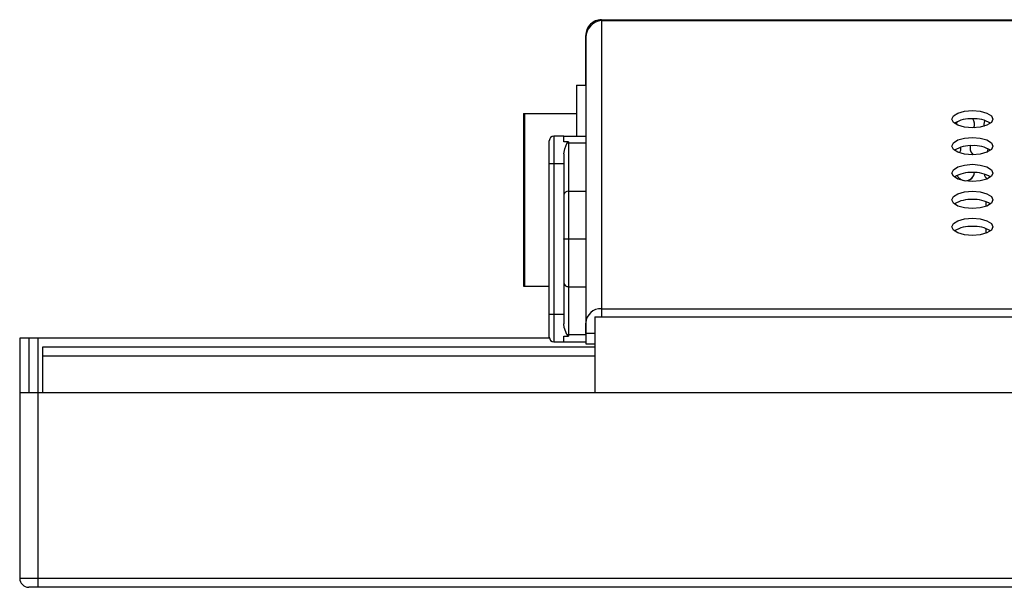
# Model space of a CAD drawing. Header units: millimetres. Extents: x 19 to 844, y 7 to 552.
# Tile 71 of 81: x 556 to 578, y 371 to 384. Entities that reach past the tile are written whole.
import ezdxf

# ---------------------------------------------------------------- set-up
doc = ezdxf.new("R2010")
doc.units = ezdxf.units.MM

msp = doc.modelspace()

# ---------------------------------------------------------------- linework, layer by layer
at = {"color": 7, "linetype": 'Continuous', "lineweight": 25}
for p, q in [((568.783, 383.673), (568.783, 383.655)), ((568.783, 383.673), (767.249, 383.673)), ((568.783, 383.673), (568.783, 383.673)), ((568.783, 383.655), (568.783, 377.319)), ((568.783, 383.655), (767.249, 383.655)), ((568.436, 383.326), (568.436, 383.326)), ((568.436, 383.326), (568.436, 383.283)), ((568.436, 382.673), (568.436, 383.326)), ((568.436, 383.283), (568.436, 377.004)), ((568.436, 382.63), (568.436, 383.283)), ((568.436, 382.233), (568.436, 383.185)), ((568.436, 382.673), (568.436, 382.673)), ((568.436, 382.673), (568.436, 382.532)), ((568.436, 382.63), (568.436, 376.581)), ((568.436, 382.233), (568.436, 382.532)), ((568.436, 382.532), (568.436, 382.532)), ((568.236, 382.233), (568.436, 382.233)), ((568.236, 382.233), (568.236, 381.113)), ((567.072, 381.613), (567.072, 377.813)), ((567.072, 381.613), (567.101, 381.613)), ((567.101, 377.813), (567.101, 381.613)), ((567.101, 381.613), (568.236, 381.613)), ((576.59, 381.426), (576.583, 381.373)), ((576.583, 381.373), (576.583, 381.368)), ((577.183, 381.373), (577.188, 381.328)), ((567.736, 381.113), (567.736, 380.513)), ((567.956, 381.113), (567.736, 381.113)), ((567.956, 380.991), (567.956, 381.113)), ((567.956, 381.113), (568.436, 381.113)), ((567.636, 380.513), (567.636, 381.013)), ((568.056, 380.991), (567.956, 380.991)), ((568.056, 380.991), (568.056, 380.958)), ((568.056, 380.958), (568.056, 379.902)), ((576.889, 380.902), (576.883, 380.853)), ((567.956, 380.723), (567.956, 379.822)), ((567.636, 380.513), (567.736, 380.513)), ((567.636, 377.193), (567.636, 380.513)), ((567.736, 380.513), (567.956, 380.513)), ((567.736, 380.513), (567.736, 377.193)), ((567.956, 379.822), (567.956, 378.854)), ((568.056, 379.902), (568.056, 378.854)), ((577.236, 379.569), (577.236, 379.671)), ((577.236, 378.977), (577.236, 379.08)), ((567.956, 378.854), (568.056, 378.854)), ((567.956, 378.851), (567.956, 378.854)), ((568.056, 378.851), (567.956, 378.851)), ((567.956, 378.851), (567.956, 377.884)), ((568.056, 378.854), (568.056, 378.851)), ((568.056, 378.851), (568.056, 377.803)), ((567.956, 377.884), (567.956, 376.983)), ((567.072, 377.813), (567.101, 377.813)), ((567.101, 377.813), (567.636, 377.813)), ((568.056, 377.803), (568.056, 376.748)), ((567.736, 377.193), (567.636, 377.193)), ((567.636, 376.693), (567.636, 377.193)), ((567.956, 377.193), (567.736, 377.193)), ((567.736, 377.193), (567.736, 376.593)), ((568.783, 377.319), (568.783, 377.137)), ((568.783, 377.319), (767.249, 377.319)), ((568.783, 377.319), (568.783, 377.148)), ((568.436, 376.775), (568.436, 377.004)), ((568.636, 377.137), (568.636, 375.473)), ((568.636, 377.137), (568.783, 377.137)), ((568.636, 376.973), (568.636, 376.973)), ((568.636, 376.973), (568.636, 376.973)), ((568.636, 376.973), (568.636, 375.473)), ((568.783, 377.137), (767.249, 377.137)), ((568.436, 376.775), (568.436, 376.544)), ((556.196, 376.673), (555.996, 376.673)), ((555.996, 376.673), (555.996, 375.473)), ((556.396, 376.673), (556.196, 376.673)), ((556.196, 376.673), (556.196, 375.473)), ((567.638, 376.673), (556.396, 376.673)), ((567.736, 376.593), (567.956, 376.593)), ((567.956, 376.715), (568.056, 376.715)), ((567.956, 376.593), (567.956, 376.715)), ((567.956, 376.593), (568.436, 376.593)), ((568.056, 376.748), (568.056, 376.715)), ((568.436, 376.544), (568.636, 376.544)), ((556.496, 376.473), (556.496, 376.273)), ((568.636, 376.473), (556.496, 376.473)), ((556.496, 376.273), (556.496, 375.473)), ((555.996, 375.473), (555.996, 371.393)), ((555.996, 375.473), (556.396, 375.473)), ((556.396, 375.473), (556.396, 371.393)), ((556.396, 375.473), (783.636, 375.473)), ((555.996, 371.393), (556.396, 371.393)), ((556.396, 371.393), (556.396, 371.193)), ((556.396, 371.393), (783.636, 371.393)), ((556.396, 371.193), (556.196, 371.193)), ((783.636, 371.193), (556.396, 371.193))]:
    msp.add_line(p, q, dxfattribs=at)
at = {"color": 8, "linetype": 'Continuous', "lineweight": 25}
for p, q in [((568.436, 380.958), (568.056, 380.958)), ((568.056, 379.902), (568.436, 379.902)), ((568.056, 378.854), (568.436, 378.854)), ((568.436, 378.851), (568.056, 378.851)), ((568.056, 377.803), (568.436, 377.803)), ((568.636, 376.775), (568.436, 376.775)), ((556.396, 376.673), (556.396, 375.473)), ((568.056, 376.748), (568.436, 376.748)), ((568.636, 376.273), (556.496, 376.273))]:
    msp.add_line(p, q, dxfattribs=at)
at = {"color": 7, "linetype": 'Continuous', "lineweight": 25, "flags": 128}
for points in [[(576.936, 381.676), (577.108, 381.661), (577.254, 381.62), (577.352, 381.559), (577.386, 381.486), (577.352, 381.413), (577.254, 381.351), (577.108, 381.31), (576.936, 381.296), (576.764, 381.31), (576.618, 381.351), (576.52, 381.413), (576.486, 381.486), (576.52, 381.559), (576.618, 381.62), (576.764, 381.661), (576.936, 381.676)], [(577.202, 381.458), (577.199, 381.45), (577.183, 381.373)], [(576.936, 381.084), (577.108, 381.07), (577.254, 381.029), (577.352, 380.967), (577.386, 380.894), (577.352, 380.821), (577.254, 380.76), (577.108, 380.718), (576.936, 380.704), (576.764, 380.718), (576.618, 380.76), (576.52, 380.821), (576.486, 380.894), (576.52, 380.967), (576.618, 381.029), (576.764, 381.07), (576.936, 381.084)], [(567.956, 380.723), (567.974, 380.834), (568.022, 380.953)], [(568.022, 380.953), (568.029, 380.967), (568.035, 380.977), (568.04, 380.983), (568.047, 380.988), (568.051, 380.99), (568.054, 380.99), (568.056, 380.991)], [(577.262, 380.763), (577.268, 380.777), (577.282, 380.834)], [(577.262, 380.763), (577.268, 380.777), (577.282, 380.834)], [(576.936, 380.493), (577.108, 380.478), (577.254, 380.437), (577.352, 380.375), (577.386, 380.302), (577.352, 380.23), (577.254, 380.168), (577.108, 380.127), (576.936, 380.112), (576.764, 380.127), (576.618, 380.168), (576.52, 380.23), (576.486, 380.302), (576.52, 380.375), (576.618, 380.437), (576.764, 380.478), (576.936, 380.493)], [(576.936, 379.901), (577.108, 379.886), (577.254, 379.845), (577.352, 379.784), (577.386, 379.711), (577.352, 379.638), (577.254, 379.576), (577.108, 379.535), (576.936, 379.521), (576.764, 379.535), (576.618, 379.576), (576.52, 379.638), (576.486, 379.711), (576.52, 379.784), (576.618, 379.845), (576.764, 379.886), (576.936, 379.901)], [(576.936, 379.309), (577.108, 379.295), (577.254, 379.254), (577.352, 379.192), (577.386, 379.119), (577.352, 379.046), (577.254, 378.985), (577.108, 378.943), (576.936, 378.929), (576.764, 378.943), (576.618, 378.985), (576.52, 379.046), (576.486, 379.119), (576.52, 379.192), (576.618, 379.254), (576.764, 379.295), (576.936, 379.309)], [(568.022, 376.753), (567.965, 376.906), (567.956, 376.983)], [(568.752, 377.137), (568.759, 377.14), (568.783, 377.148)], [(568.022, 376.753), (568.029, 376.738), (568.035, 376.729), (568.04, 376.723), (568.047, 376.718), (568.051, 376.716), (568.054, 376.715), (568.056, 376.715)]]:
    msp.add_lwpolyline(points, dxfattribs=at)
at = {"color": 7, "linetype": 'Continuous', "lineweight": 25}
for centre, radius, start, end in [((568.783, 383.326), 0.347, 89.9983, 180.0004), ((568.783, 383.326), 0.347, 90.0004, 180.0002), ((568.816, 383.275), 0.38, 94.9898, 178.9189), ((576.895, 380.823), 0.673, 86.4765, 121.7715), ((576.977, 380.823), 0.673, 58.2285, 93.5235), ((576.783, 381.373), 0.2, 337.3021, 37.3824), ((576.783, 381.373), 0.2, 337.3021, 37.3824), ((567.736, 381.013), 0.1, 90, 180), ((568.056, 380.836), 0.122, 89.929, 106.1224), ((576.895, 380.231), 0.673, 86.4765, 121.7715), ((576.483, 380.853), 0.2, 327.7252, 4.8072), ((576.483, 380.853), 0.2, 327.7252, 4.8072), ((576.977, 380.231), 0.673, 58.2285, 93.5235), ((577.083, 380.853), 0.2, 180, 228.2545), ((576.895, 379.64), 0.673, 86.4767, 121.7712), ((576.783, 380.333), 0.2, 205.0189, 353.4303), ((576.783, 380.333), 0.2, 270, 353.4303), ((576.977, 379.64), 0.673, 58.2288, 93.5233), ((577.383, 380.333), 0.2, 196.0831, 233.5243), ((568.047, 379.811), 0.0919, 84.5269, 173.2198), ((576.895, 379.042), 0.679, 86.5693, 121.2423), ((576.977, 379.048), 0.673, 58.2288, 93.5233), ((576.895, 378.456), 0.673, 86.4767, 121.7712), ((576.977, 378.456), 0.673, 58.2288, 93.5233), ((568.047, 377.895), 0.0919, 186.7804, 275.473), ((568.768, 376.987), 0.332, 87.3245, 177.0466), ((568.056, 376.87), 0.122, 253.8774, 270.07), ((567.736, 376.693), 0.1, 180, 270), ((556.196, 371.393), 0.2, 180, 270)]:
    msp.add_arc(centre, radius, start, end, dxfattribs=at)

doc.saveas('drawing.dxf')
